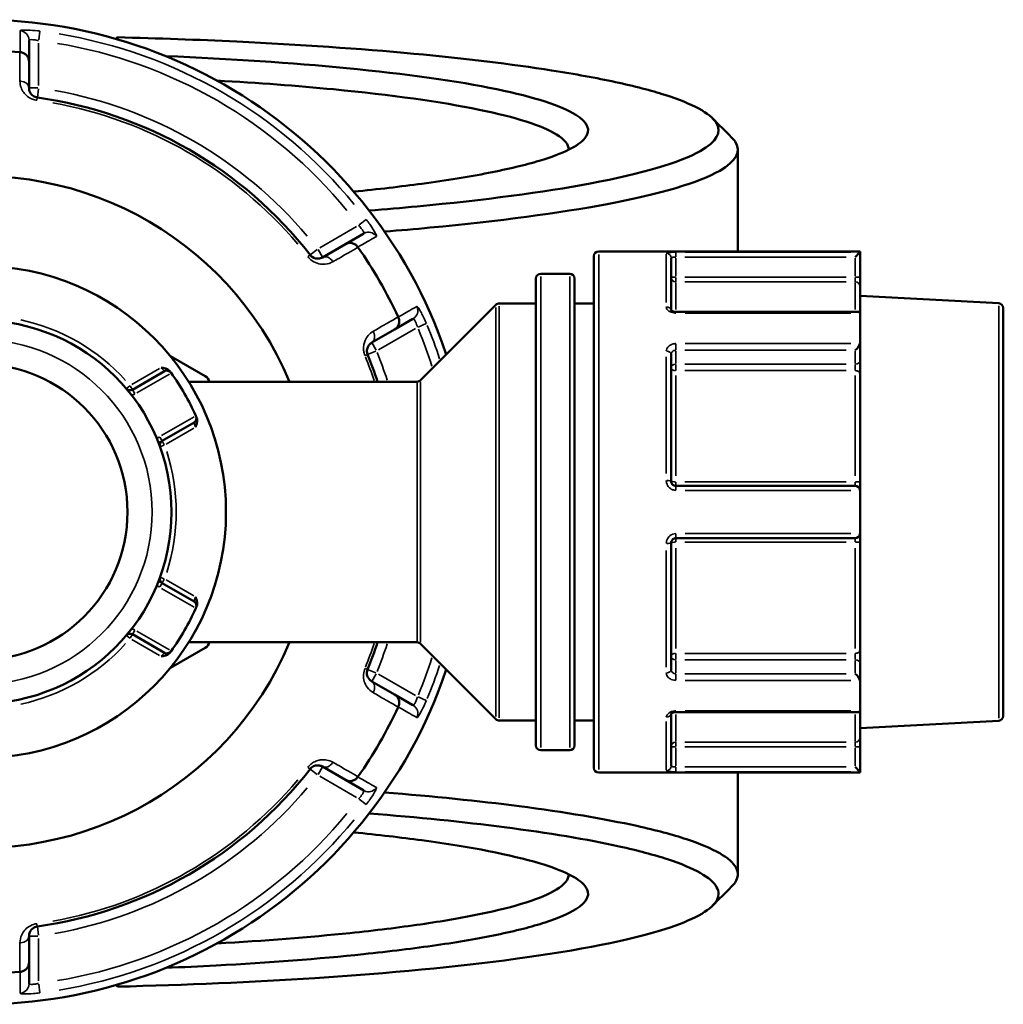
# Model space of a CAD drawing. Header units: millimetres. Extents: x 0 to 926, y 0 to 969.
# Tile 14 of 18: x 405 to 507, y 706 to 808. Entities that reach past the tile are written whole.
import ezdxf

# ---------------------------------------------------------------- set-up
doc = ezdxf.new("R2010")
doc.units = ezdxf.units.MM
doc.layers.add('Visible (ANSI)', color=7, linetype='Continuous', lineweight=50)
doc.layers.add('Visible Narrow (ANSI)', color=7, linetype='Continuous', lineweight=35)

msp = doc.modelspace()

# ---------------------------------------------------------------- linework, layer by layer
at = {"layer": 'Visible (ANSI)'}
for p, q in [((415.505, 806.109), (415.345, 805.951)), ((415.505, 805.905), (415.505, 806.109)), ((406.355, 803.608), (406.355, 805.798)), ((406.355, 800.865), (406.355, 803.608)), ((479.755, 794.468), (479.755, 783.936)), ((441.02, 785.784), (439.123, 784.689)), ((439.123, 784.689), (436.748, 783.317)), ((464.855, 730.436), (464.855, 783.436)), ((492.415, 783.936), (465.355, 783.936)), ((492.413, 783.843), (491.915, 783.345)), ((492.415, 783.936), (492.415, 783.847)), ((492.415, 781.274), (492.415, 783.847)), ((472.855, 783.242), (472.855, 777.827)), ((462.355, 781.625), (459.355, 781.625)), ((458.855, 732.747), (458.855, 781.125)), ((462.855, 781.125), (462.855, 732.747)), ((492.415, 780.282), (492.415, 781.274)), ((492.415, 780.282), (492.415, 777.52)), ((506.781, 778.561), (492.415, 779.314)), ((446.901, 770.583), (454.708, 778.39)), ((458.855, 778.536), (455.062, 778.536)), ((464.855, 778.536), (462.855, 778.536)), ((492.268, 777.666), (473.355, 777.666)), ((492.415, 777.52), (492.415, 774.409)), ((507.255, 778.062), (507.255, 735.811)), ((444.223, 775.855), (446.12, 776.951)), ((441.848, 774.484), (444.223, 775.855)), ((492.415, 772.59), (492.415, 774.409)), ((472.855, 773.275), (472.855, 760.136)), ((424.605, 770.995), (420.994, 773.08)), ((492.415, 771.274), (492.415, 772.59)), ((420.391, 771.518), (417.077, 769.604)), ((492.415, 771.274), (492.415, 760.006)), ((446.548, 770.436), (422.888, 770.436)), ((420.137, 764.304), (423.451, 766.218)), ((492.415, 759.136), (492.415, 760.006)), ((491.915, 759.636), (473.355, 759.636)), ((492.415, 759.136), (492.415, 754.736)), ((473.355, 754.236), (491.915, 754.236)), ((492.415, 753.867), (492.415, 754.736)), ((492.415, 753.867), (492.415, 742.599)), ((472.855, 753.736), (472.855, 740.598)), ((423.451, 747.655), (420.137, 749.568)), ((417.077, 744.268), (420.391, 742.355)), ((420.994, 740.793), (424.605, 742.878)), ((446.548, 743.436), (422.888, 743.436)), ((446.901, 743.29), (454.708, 735.483)), ((492.415, 741.283), (492.415, 742.599)), ((492.415, 739.464), (492.415, 741.283)), ((444.223, 738.017), (441.848, 739.389)), ((492.415, 739.464), (492.415, 736.352)), ((446.12, 736.922), (444.223, 738.017)), ((472.855, 736.045), (472.855, 730.63)), ((473.355, 736.207), (492.268, 736.207)), ((492.415, 736.352), (492.415, 733.591)), ((458.855, 735.336), (455.062, 735.336)), ((464.855, 735.336), (462.855, 735.336)), ((506.781, 735.312), (492.415, 734.559)), ((492.415, 732.599), (492.415, 733.591)), ((492.415, 730.026), (492.415, 732.599)), ((462.355, 732.247), (459.355, 732.247)), ((436.748, 730.555), (439.123, 729.184)), ((491.915, 730.528), (492.413, 730.03)), ((492.415, 729.936), (465.355, 729.936)), ((479.755, 729.936), (479.755, 719.405)), ((492.415, 730.026), (492.415, 729.936)), ((439.123, 729.184), (441.02, 728.089)), ((406.355, 710.265), (406.355, 713.008)), ((406.355, 708.074), (406.355, 710.265)), ((415.345, 707.921), (415.505, 707.764)), ((415.505, 707.764), (415.505, 707.968))]:
    msp.add_line(p, q, dxfattribs=at)
for radius in [25.5, 19.85, 15.3]:
    msp.add_circle((401.255, 756.936), radius, dxfattribs=at)
for centre, radius, start, end in [((401.255, 756.936), 51, 18.66141, 341.33859), ((401.255, 756.936), 47.815, 85.00703, 94.99297), ((401.255, 756.936), 43.35, 37.90565, 82.09435), ((401.255, 756.936), 34.815, 22.81515, 337.18485), ((401.255, 756.936), 47.815, 25.00703, 34.99297), ((465.355, 783.436), 0.5, 90, 180), ((459.355, 781.125), 0.5, 90, 180), ((462.355, 781.125), 0.5, 0, 90), ((455.062, 778.036), 0.5, 90, 135), ((506.755, 778.062), 0.5, 0, 87), ((401.255, 756.936), 43.35, 18.14475, 22.09435), ((420.641, 771.085), 0.5, 36.1232, 120), ((401.255, 756.936), 24.5, 24.00223, 35.99777), ((424.105, 770.129), 1, 17.89962, 60), ((446.548, 770.936), 0.5, 270, 315), ((416.827, 770.037), 0.5, 220.07508, 300), ((423.201, 766.651), 0.5, 300, 23.8768), ((420.387, 763.871), 0.5, 120, 199.92492), ((491.915, 759.136), 0.5, 4.76211, 90), ((491.915, 754.736), 0.5, 270, 355.23789), ((420.387, 750.001), 0.5, 160.07508, 240), ((401.255, 756.936), 24.5, 324.00223, 335.99777), ((423.201, 747.222), 0.5, 336.1232, 60), ((416.827, 743.835), 0.5, 60, 139.92492), ((424.105, 743.744), 1, 300, 342.10038), ((401.255, 756.936), 43.35, 337.90565, 341.85525), ((446.548, 742.936), 0.5, 45, 90), ((420.641, 742.788), 0.5, 240, 323.8768), ((401.255, 756.936), 47.815, 325.00703, 334.99297), ((455.062, 735.836), 0.5, 225, 270), ((506.755, 735.811), 0.5, 273, 0), ((459.355, 732.747), 0.5, 180, 270), ((462.355, 732.747), 0.5, 270, 0), ((465.355, 730.436), 0.5, 180, 270), ((401.255, 756.936), 43.35, 277.90565, 322.09435), ((401.255, 756.936), 47.815, 265.00703, 274.99297)]:
    msp.add_arc(centre, radius, start, end, dxfattribs=at)
for centre, major_axis, start_param, end_param in [((491.915, 777.166), (0.462, 0.462), 5.9736008, 6.6758844), ((491.915, 774.054), (-0.462, -0.462), 1.1780972, 2.665779), ((491.915, 739.818), (-0.462, 0.462), 3.6174063, 5.1050881), ((491.915, 736.707), (0.462, -0.462), 5.8904862, 6.5927699)]:
    msp.add_ellipse(centre, major_axis=major_axis, ratio=0.4142136, start_param=start_param, end_param=end_param, dxfattribs=at)
for points, knots in [([(415.505, 806.109), (419.719, 806.007), (423.867, 805.859), (434.408, 805.357), (440.596, 804.933), (451.526, 803.916), (456.331, 803.335), (462.92, 802.302), (465.135, 801.897), (469.061, 801.046), (470.773, 800.602), (473.655, 799.686), (474.825, 799.214), (476.596, 798.253), (477.197, 797.764), (477.507, 797.271), (478.127, 796.287), (477.575, 795.29), (473.764, 793.128), (469.871, 791.982), (459.605, 790.053), (453.523, 789.246), (444.95, 788.439), (443.285, 788.295), (441.579, 788.159)], [0.187408, 0.187408, 0.187408, 0.187408, 0.3556647, 0.3556647, 0.6284727, 0.6284727, 0.8855274, 0.8855274, 1.036736, 1.036736, 1.1879446, 1.1879446, 1.3391532, 1.3391532, 1.4903618, 1.4903618, 1.4903618, 1.792779, 1.792779, 2.1689598, 2.1689598, 2.507558, 2.507558, 2.5862811, 2.5862811, 2.5862811, 2.5862811]), ([(406.355, 803.608), (406.355, 803.609), (406.355, 803.61), (406.354, 803.73), (406.331, 803.848), (406.241, 804.069), (406.176, 804.171), (406.008, 804.347), (405.907, 804.421), (405.683, 804.526), (405.565, 804.558), (405.442, 804.568)], [-0.00047638, -0.00047638, -0.00047638, -0.00047638, 0, 0, 0.03921808, 0.03921808, 0.07792572, 0.07792572, 0.11651568, 0.11651568, 0.15356042, 0.15356042, 0.15356042, 0.15356042]), ([(439.979, 790.124), (442.492, 790.374), (444.855, 790.649), (449.595, 791.291), (451.908, 791.666), (455.981, 792.461), (457.743, 792.882), (461.691, 794.067), (463.293, 794.862), (463.933, 795.67), (464.573, 796.479), (464.253, 797.299), (461.5, 799.027), (458.713, 799.925), (450.714, 801.576), (445.405, 802.321), (433.589, 803.464), (427.23, 803.885), (420.508, 804.162)], [0.6618535, 0.6618535, 0.6618535, 0.6618535, 0.8135082, 0.8135082, 0.9904666, 0.9904666, 1.167425, 1.167425, 1.469699, 1.469699, 1.469699, 1.7719731, 1.7719731, 2.1259993, 2.1259993, 2.494869, 2.494869, 2.8310693, 2.8310693, 2.8310693, 2.8310693]), ([(407.217, 799.874), (407.174, 799.88), (407.132, 799.889), (407.025, 799.918), (406.962, 799.943), (406.825, 800.012), (406.755, 800.061), (406.639, 800.163), (406.591, 800.216), (406.489, 800.353), (406.444, 800.441), (406.373, 800.64), (406.355, 800.753), (406.355, 800.865)], [0, 0, 0, 0, 0.02585168, 0.02585168, 0.06721438, 0.06721438, 0.12305037, 0.12305037, 0.17415567, 0.17415567, 0.25081718, 0.25081718, 0.34541583, 0.34541583, 0.34541583, 0.34541583]), ([(425.819, 801.629), (430.093, 801.388), (434.153, 801.083), (443.866, 800.146), (449.01, 799.427), (456.786, 797.831), (459.508, 796.962), (461.824, 795.537), (462.253, 795.003), (462.254, 794.468)], [-2.7254093, -2.7254093, -2.7254093, -2.7254093, -2.494869, -2.494869, -2.1259993, -2.1259993, -1.7719731, -1.7719731, -1.566715, -1.566715, -1.566715, -1.566715]), ([(443.175, 785.982), (444.782, 786.112), (446.351, 786.249), (455.026, 787.067), (461.264, 787.897), (471.774, 789.879), (475.744, 791.057), (479.602, 793.276), (480.141, 794.298), (479.48, 795.308), (479.384, 795.454), (479.264, 795.6), (479.118, 795.745)], [-2.5799771, -2.5799771, -2.5799771, -2.5799771, -2.507558, -2.507558, -2.1689598, -2.1689598, -1.792779, -1.792779, -1.4903618, -1.4903618, -1.4903618, -1.4465961, -1.4465961, -1.4465961, -1.4465961]), ([(439.123, 784.689), (439.124, 784.689), (439.126, 784.69), (439.23, 784.75), (439.343, 784.788), (439.579, 784.821), (439.7, 784.815), (439.937, 784.758), (440.051, 784.707), (440.254, 784.566), (440.341, 784.48), (440.411, 784.378)], [-0.15367829, -0.15367829, -0.15367829, -0.15367829, -0.15320317, -0.15320317, -0.11407629, -0.11407629, -0.07545895, -0.07545895, -0.03695859, -0.03695859, 0, 0, 0, 0]), ([(436.748, 783.317), (436.628, 783.248), (436.492, 783.202), (436.138, 783.168), (435.899, 783.21), (435.6, 783.415), (435.523, 783.487), (435.459, 783.569)], [0, 0, 0, 0, 0.11734182, 0.11734182, 0.28278882, 0.28278882, 0.34541683, 0.34541683, 0.34541683, 0.34541683]), ([(473.355, 777.666), (473.299, 777.666), (473.244, 777.67), (473.14, 777.687), (473.091, 777.699), (473.006, 777.728), (472.97, 777.745), (472.912, 777.778), (472.89, 777.794), (472.86, 777.82), (472.852, 777.83), (472.848, 777.836), (472.848, 777.836), (472.848, 777.836)], [0, 0, 0, 0, 0.02450984, 0.02450984, 0.04873565, 0.04873565, 0.07214944, 0.07214944, 0.09449088, 0.09449088, 0.11641991, 0.11641991, 0.12457754, 0.12457754, 0.12457754, 0.12457754]), ([(444.599, 777.126), (444.651, 777.015), (444.683, 776.896), (444.703, 776.65), (444.69, 776.525), (444.621, 776.292), (444.566, 776.184), (444.42, 775.996), (444.329, 775.917), (444.226, 775.857), (444.224, 775.856), (444.223, 775.855)], [-0.15356055, -0.15356055, -0.15356055, -0.15356055, -0.11651575, -0.11651575, -0.0779256, -0.0779256, -0.03921815, -0.03921815, 0, 0, 0.00047625, 0.00047625, 0.00047625, 0.00047625]), ([(441.421, 773.242), (441.405, 773.282), (441.391, 773.323), (441.363, 773.43), (441.353, 773.497), (441.345, 773.65), (441.351, 773.735), (441.382, 773.887), (441.404, 773.955), (441.473, 774.113), (441.526, 774.196), (441.664, 774.356), (441.752, 774.428), (441.848, 774.484)], [0, 0, 0, 0, 0.02585168, 0.02585168, 0.06721438, 0.06721438, 0.12292214, 0.12292214, 0.17440412, 0.17440412, 0.25131567, 0.25131567, 0.345416, 0.345416, 0.345416, 0.345416]), ([(420.029, 771.887), (420.031, 771.886), (420.033, 771.886), (420.17, 771.869), (420.307, 771.85), (420.543, 771.786), (420.658, 771.744), (420.85, 771.619), (420.915, 771.556), (420.963, 771.491)], [-0.000503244, -0.000503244, -0.000503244, -0.000503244, 0, 0, 0.040898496, 0.040898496, 0.072220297, 0.072220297, 0.097403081, 0.097403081, 0.097403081, 0.097403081]), ([(421.045, 771.38), (421.045, 771.38), (421.041, 771.385), (421.021, 771.412), (421, 771.441), (420.967, 771.485), (420.965, 771.488), (420.963, 771.491)], [0.631886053, 0.631886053, 0.631886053, 0.631886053, 0.651255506, 0.651255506, 0.68224663, 0.68224663, 0.684271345, 0.684271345, 0.684271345, 0.684271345]), ([(423.713, 766.727), (423.746, 766.653), (423.768, 766.566), (423.78, 766.336), (423.759, 766.216), (423.697, 765.979), (423.644, 765.851), (423.591, 765.724), (423.59, 765.722), (423.589, 765.721)], [0, 0, 0, 0, 0.02421576, 0.02421576, 0.054334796, 0.054334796, 0.093662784, 0.093662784, 0.094146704, 0.094146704, 0.094146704, 0.094146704]), ([(423.713, 766.727), (423.712, 766.73), (423.711, 766.734), (423.689, 766.783), (423.674, 766.817), (423.661, 766.847), (423.658, 766.853), (423.658, 766.853)], [-0.052385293, -0.052385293, -0.052385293, -0.052385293, -0.05035476, -0.05035476, -0.019367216, -0.019367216, 0, 0, 0, 0]), ([(473.355, 759.636), (473.322, 759.636), (473.289, 759.64), (473.206, 759.656), (473.156, 759.675), (473.051, 759.733), (472.999, 759.779), (472.904, 759.903), (472.869, 759.987), (472.856, 760.095), (472.855, 760.116), (472.855, 760.136)], [0, 0, 0, 0, 0.01963427, 0.01963427, 0.05104911, 0.05104911, 0.0918884, 0.0918884, 0.14497947, 0.14497947, 0.15751281, 0.15751281, 0.15751281, 0.15751281]), ([(472.855, 753.736), (472.855, 753.793), (472.864, 753.85), (472.914, 753.99), (472.969, 754.067), (473.128, 754.196), (473.241, 754.236), (473.355, 754.236)], [0, 0, 0, 0, 0.03435848, 0.03435848, 0.08933205, 0.08933205, 0.15751354, 0.15751354, 0.15751354, 0.15751354]), ([(423.589, 748.152), (423.59, 748.151), (423.591, 748.149), (423.644, 748.022), (423.697, 747.893), (423.759, 747.657), (423.78, 747.536), (423.768, 747.307), (423.746, 747.219), (423.713, 747.145)], [-0.000503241, -0.000503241, -0.000503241, -0.000503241, 0, 0, 0.04089853, 0.04089853, 0.07222037, 0.07222037, 0.097403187, 0.097403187, 0.097403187, 0.097403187]), ([(423.658, 747.019), (423.658, 747.019), (423.661, 747.025), (423.674, 747.056), (423.689, 747.089), (423.711, 747.139), (423.712, 747.142), (423.713, 747.145)], [1.2637721, 1.2637721, 1.2637721, 1.2637721, 1.283139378, 1.283139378, 1.314127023, 1.314127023, 1.316157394, 1.316157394, 1.316157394, 1.316157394]), ([(420.963, 742.382), (420.915, 742.317), (420.85, 742.254), (420.658, 742.129), (420.543, 742.087), (420.307, 742.022), (420.17, 742.004), (420.033, 741.986), (420.031, 741.986), (420.029, 741.986)], [0, 0, 0, 0, 0.02421576, 0.02421576, 0.054334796, 0.054334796, 0.093662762, 0.093662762, 0.094146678, 0.094146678, 0.094146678, 0.094146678]), ([(420.963, 742.382), (420.987, 742.414), (421.005, 742.439), (421.036, 742.481), (421.045, 742.493), (421.045, 742.493)], [0.261120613, 0.261120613, 0.261120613, 0.261120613, 0.28428582, 0.28428582, 0.313505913, 0.313505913, 0.313505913, 0.313505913]), ([(441.848, 739.389), (441.728, 739.458), (441.621, 739.553), (441.414, 739.841), (441.332, 740.065), (441.357, 740.426), (441.381, 740.532), (441.421, 740.631)], [0, 0, 0, 0, 0.11734182, 0.11734182, 0.28109054, 0.28109054, 0.34541684, 0.34541684, 0.34541684, 0.34541684]), ([(444.223, 738.017), (444.224, 738.017), (444.226, 738.016), (444.329, 737.956), (444.42, 737.877), (444.566, 737.689), (444.621, 737.581), (444.69, 737.347), (444.703, 737.223), (444.683, 736.977), (444.651, 736.858), (444.599, 736.747)], [-0.15367829, -0.15367829, -0.15367829, -0.15367829, -0.15320316, -0.15320316, -0.11407628, -0.11407628, -0.07545892, -0.07545892, -0.03695858, -0.03695858, 0, 0, 0, 0]), ([(472.848, 736.036), (472.848, 736.036), (472.853, 736.046), (472.882, 736.072), (472.901, 736.088), (472.953, 736.119), (472.985, 736.135), (473.062, 736.165), (473.107, 736.178), (473.205, 736.198), (473.258, 736.204), (473.326, 736.207), (473.341, 736.207), (473.355, 736.207)], [0.03293512, 0.03293512, 0.03293512, 0.03293512, 0.05971916, 0.05971916, 0.08175749, 0.08175749, 0.10395199, 0.10395199, 0.1271525, 0.1271525, 0.15122998, 0.15122998, 0.15751415, 0.15751415, 0.15751415, 0.15751415]), ([(435.459, 730.304), (435.485, 730.338), (435.514, 730.37), (435.593, 730.448), (435.646, 730.49), (435.774, 730.574), (435.851, 730.611), (435.998, 730.66), (436.068, 730.675), (436.239, 730.695), (436.338, 730.69), (436.546, 730.651), (436.652, 730.611), (436.748, 730.555)], [0, 0, 0, 0, 0.02585168, 0.02585168, 0.06721438, 0.06721438, 0.12288915, 0.12288915, 0.17445287, 0.17445287, 0.25141662, 0.25141662, 0.34541603, 0.34541603, 0.34541603, 0.34541603]), ([(440.411, 729.494), (440.341, 729.393), (440.254, 729.306), (440.051, 729.165), (439.937, 729.114), (439.7, 729.057), (439.579, 729.052), (439.343, 729.084), (439.23, 729.123), (439.126, 729.183), (439.124, 729.183), (439.123, 729.184)], [-0.15356053, -0.15356053, -0.15356053, -0.15356053, -0.11651574, -0.11651574, -0.07792562, -0.07792562, -0.03921814, -0.03921814, 0, 0, 0.00047627, 0.00047627, 0.00047627, 0.00047627]), ([(479.118, 718.128), (479.264, 718.273), (479.384, 718.419), (479.48, 718.565), (479.811, 719.07), (479.843, 719.578), (479.309, 720.589), (478.742, 721.091), (477.023, 722.08), (475.87, 722.567), (473.004, 723.511), (471.291, 723.969), (465.959, 725.155), (461.845, 725.846), (452.912, 727.002), (448.226, 727.483), (443.175, 727.89)], [1.4465961, 1.4465961, 1.4465961, 1.4465961, 1.4903618, 1.4903618, 1.4903618, 1.6415704, 1.6415704, 1.792779, 1.792779, 1.9439876, 1.9439876, 2.0951962, 2.0951962, 2.3522509, 2.3522509, 2.5799771, 2.5799771, 2.5799771, 2.5799771]), ([(441.58, 725.713), (446.65, 725.31), (451.352, 724.831), (460.173, 723.693), (464.189, 723.021), (469.403, 721.867), (471.081, 721.421), (473.893, 720.501), (475.028, 720.028), (476.726, 719.064), (477.29, 718.574), (477.836, 717.589), (477.817, 717.094), (477.507, 716.601), (476.887, 715.617), (475.096, 714.645), (468.624, 712.587), (463.335, 711.533), (450.742, 709.836), (443.689, 709.162), (429.517, 708.238), (422.607, 707.936), (415.505, 707.764)], [-2.5862811, -2.5862811, -2.5862811, -2.5862811, -2.3522509, -2.3522509, -2.0951962, -2.0951962, -1.9439876, -1.9439876, -1.792779, -1.792779, -1.6415704, -1.6415704, -1.4903618, -1.4903618, -1.4903618, -1.1879446, -1.1879446, -0.8111331, -0.8111331, -0.4709552, -0.4709552, -0.187408, -0.187408, -0.187408, -0.187408]), ([(420.509, 709.711), (422.278, 709.783), (424.021, 709.866), (431.215, 710.254), (436.368, 710.65), (443.702, 711.413), (446.234, 711.725), (450.858, 712.397), (452.951, 712.758), (456.754, 713.543), (458.433, 713.97), (461.177, 714.854), (462.242, 715.312), (464.253, 716.574), (464.573, 717.394), (463.933, 718.202), (463.293, 719.01), (461.691, 719.806), (456.285, 721.428), (452.147, 722.236), (444.855, 723.224), (442.49, 723.498), (439.978, 723.749)], [-2.8310693, -2.8310693, -2.8310693, -2.8310693, -2.7426513, -2.7426513, -2.4593247, -2.4593247, -2.292662, -2.292662, -2.1259993, -2.1259993, -1.9489862, -1.9489862, -1.7719731, -1.7719731, -1.469699, -1.469699, -1.469699, -1.167425, -1.167425, -0.8135082, -0.8135082, -0.6618535, -0.6618535, -0.6618535, -0.6618535]), ([(462.254, 719.404), (462.253, 718.87), (461.824, 718.336), (460.241, 717.361), (459.196, 716.919), (456.517, 716.063), (454.882, 715.651), (451.185, 714.892), (449.154, 714.544), (444.672, 713.894), (442.221, 713.593), (435.399, 712.885), (430.754, 712.522), (425.821, 712.243)], [1.566715, 1.566715, 1.566715, 1.566715, 1.7719731, 1.7719731, 1.9489862, 1.9489862, 2.1259993, 2.1259993, 2.292662, 2.292662, 2.4593247, 2.4593247, 2.7254093, 2.7254093, 2.7254093, 2.7254093]), ([(406.355, 713.008), (406.355, 713.146), (406.383, 713.287), (406.527, 713.604), (406.673, 713.781), (406.992, 713.946), (407.103, 713.982), (407.217, 713.998)], [0, 0, 0, 0, 0.11734182, 0.11734182, 0.27620858, 0.27620858, 0.34541645, 0.34541645, 0.34541645, 0.34541645]), ([(406.355, 710.265), (406.355, 710.264), (406.355, 710.262), (406.354, 710.142), (406.331, 710.025), (406.241, 709.804), (406.176, 709.702), (406.008, 709.525), (405.907, 709.452), (405.683, 709.347), (405.565, 709.315), (405.442, 709.305)], [-0.15367829, -0.15367829, -0.15367829, -0.15367829, -0.15320302, -0.15320302, -0.11407622, -0.11407622, -0.07545867, -0.07545867, -0.03695852, -0.03695852, 0, 0, 0, 0])]:
    msp.add_open_spline(points, degree=3, knots=knots, dxfattribs=at)
for points in [[(405.442, 804.568), (405.433, 804.569), (405.425, 804.57), (405.416, 804.57)], [(477.135, 797.728), (477.796, 797.067), (478.457, 796.406), (479.118, 795.745)], [(440.426, 784.357), (440.421, 784.364), (440.416, 784.371), (440.411, 784.378)], [(492.415, 783.847), (492.415, 783.845), (492.414, 783.844), (492.413, 783.843)], [(492.413, 777.547), (492.414, 777.538), (492.415, 777.529), (492.415, 777.52)], [(444.599, 777.126), (444.595, 777.134), (444.591, 777.142), (444.588, 777.149)], [(492.415, 774.409), (492.415, 774.399), (492.414, 774.388), (492.413, 774.377)], [(421.076, 771.336), (421.066, 771.351), (421.055, 771.365), (421.045, 771.38)], [(423.658, 766.853), (423.651, 766.87), (423.643, 766.886), (423.636, 766.902)], [(492.413, 759.178), (492.414, 759.164), (492.415, 759.15), (492.415, 759.136)], [(492.415, 754.736), (492.415, 754.723), (492.414, 754.709), (492.413, 754.695)], [(423.636, 746.97), (423.643, 746.987), (423.651, 747.003), (423.658, 747.019)], [(421.045, 742.493), (421.055, 742.508), (421.066, 742.522), (421.076, 742.536)], [(492.413, 739.495), (492.414, 739.485), (492.415, 739.474), (492.415, 739.464)], [(444.588, 736.723), (444.591, 736.731), (444.595, 736.739), (444.599, 736.747)], [(492.415, 736.352), (492.415, 736.343), (492.414, 736.334), (492.413, 736.325)], [(440.411, 729.494), (440.416, 729.501), (440.421, 729.508), (440.426, 729.515)], [(492.413, 730.03), (492.414, 730.028), (492.415, 730.027), (492.415, 730.026)], [(479.118, 718.128), (478.457, 717.467), (477.796, 716.806), (477.135, 716.145)], [(405.416, 709.302), (405.425, 709.303), (405.433, 709.304), (405.442, 709.305)]]:
    msp.add_open_spline(points, degree=3, dxfattribs=at)
at = {"layer": 'Visible Narrow (ANSI)'}
for p, q in [((407.364, 805.839), (407.477, 806.745)), ((407.355, 801.11), (407.355, 805.521)), ((407.276, 800.865), (406.358, 800.865)), ((407.218, 799.877), (407.344, 800.787)), ((407.181, 799.611), (407.217, 799.874)), ((440.28, 786.511), (436.46, 784.306)), ((441.279, 787.229), (440.551, 786.678)), ((435.458, 783.569), (435.249, 783.406)), ((436.186, 784.135), (435.461, 783.571)), ((436.746, 783.32), (436.287, 784.115)), ((465.355, 783.604), (465.355, 730.269)), ((472.355, 778.638), (472.355, 783.64)), ((473.355, 783.382), (473.355, 783.839)), ((491.46, 783.843), (474.308, 783.843)), ((473.355, 781.377), (473.355, 783.241)), ((474.283, 783.345), (490.987, 783.345)), ((491.915, 783.241), (491.915, 781.377)), ((459.355, 781.321), (459.355, 732.551)), ((462.355, 732.551), (462.355, 781.321)), ((473.315, 781.274), (472.856, 781.274)), ((473.355, 780.784), (473.355, 781.238)), ((473.355, 780.71), (473.355, 777.906)), ((490.987, 781.274), (474.283, 781.274)), ((474.283, 780.778), (490.987, 780.778)), ((491.915, 781.238), (491.915, 780.784)), ((491.915, 777.906), (491.915, 780.71)), ((492.413, 781.274), (491.954, 781.274)), ((455.062, 778.27), (455.062, 735.602)), ((506.781, 735.578), (506.781, 778.295)), ((454.708, 735.747), (454.708, 778.126)), ((473.355, 777.558), (473.355, 777.665)), ((474.308, 777.547), (491.46, 777.547)), ((446.66, 776.097), (447.501, 776.452)), ((442.56, 773.74), (446.38, 775.946)), ((442.309, 773.686), (441.849, 774.481)), ((473.355, 773.728), (473.355, 774.348)), ((491.46, 774.377), (474.308, 774.377)), ((441.175, 773.142), (441.421, 773.241)), ((441.424, 773.243), (442.275, 773.588)), ((473.355, 772.309), (473.355, 773.628)), ((474.283, 773.701), (490.987, 773.701)), ((491.915, 773.628), (491.915, 772.309)), ((472.355, 760.924), (472.355, 773)), ((473.355, 771.607), (473.355, 772.21)), ((490.987, 772.236), (474.283, 772.236)), ((491.915, 772.21), (491.915, 771.607)), ((419.869, 771.794), (416.987, 770.13)), ((417.514, 769.28), (420.889, 771.228)), ((474.283, 771.578), (490.987, 771.578)), ((446.548, 743.603), (446.548, 770.27)), ((446.901, 770.415), (446.901, 743.458)), ((473.355, 771.073), (473.355, 760.695)), ((491.915, 760.695), (491.915, 771.073)), ((416.797, 770.012), (416.445, 769.717)), ((417.076, 769.606), (416.846, 770.004)), ((417.307, 769.205), (417.077, 769.603)), ((423.449, 766.794), (420.074, 764.846)), ((420.547, 763.964), (423.429, 765.628)), ((420.136, 764.306), (419.906, 764.703)), ((420.367, 763.905), (420.137, 764.303)), ((419.918, 763.702), (420.35, 763.858)), ((473.355, 759.638), (473.355, 760.036)), ((490.987, 760.071), (474.283, 760.071)), ((491.915, 760.036), (491.915, 759.638)), ((473.355, 759.215), (473.355, 759.635)), ((474.308, 759.178), (491.46, 759.178)), ((473.355, 754.238), (473.355, 754.658)), ((473.355, 753.837), (473.355, 754.235)), ((474.283, 753.802), (490.987, 753.802)), ((491.46, 754.695), (474.308, 754.695)), ((491.915, 754.235), (491.915, 753.837)), ((472.355, 740.873), (472.355, 752.949)), ((473.355, 753.178), (473.355, 742.799)), ((491.915, 742.799), (491.915, 753.178)), ((420.35, 750.015), (419.918, 750.171)), ((420.137, 749.57), (420.367, 749.967)), ((423.429, 748.245), (420.547, 749.909)), ((419.906, 749.169), (420.136, 749.567)), ((420.074, 749.027), (423.449, 747.079)), ((417.077, 744.27), (417.307, 744.667)), ((416.445, 744.156), (416.797, 743.86)), ((416.846, 743.869), (417.076, 744.267)), ((416.987, 743.743), (419.869, 742.079)), ((420.889, 742.645), (417.514, 744.593)), ((473.355, 741.663), (473.355, 742.265)), ((473.355, 740.245), (473.355, 741.563)), ((490.987, 742.295), (474.283, 742.295)), ((474.283, 741.637), (490.987, 741.637)), ((491.915, 742.265), (491.915, 741.663)), ((491.915, 741.563), (491.915, 740.245)), ((441.421, 740.631), (441.175, 740.731)), ((442.275, 740.284), (441.424, 740.63)), ((441.849, 739.392), (442.309, 740.187)), ((446.38, 737.927), (442.56, 740.132)), ((473.355, 739.525), (473.355, 740.145)), ((490.987, 740.172), (474.283, 740.172)), ((474.308, 739.495), (491.46, 739.495)), ((447.501, 737.421), (446.66, 737.776)), ((473.355, 736.207), (473.355, 736.314)), ((473.355, 735.967), (473.355, 733.162)), ((491.46, 736.325), (474.308, 736.325)), ((491.915, 733.162), (491.915, 735.967)), ((472.355, 730.232), (472.355, 735.234)), ((472.856, 732.599), (473.315, 732.599)), ((473.355, 732.635), (473.355, 733.089)), ((473.355, 730.631), (473.355, 732.496)), ((490.987, 733.095), (474.283, 733.095)), ((474.283, 732.599), (490.987, 732.599)), ((491.915, 733.089), (491.915, 732.635)), ((491.915, 732.496), (491.915, 730.631)), ((491.954, 732.599), (492.413, 732.599)), ((435.249, 730.467), (435.458, 730.304)), ((436.287, 729.757), (436.746, 730.553)), ((473.355, 730.034), (473.355, 730.491)), ((490.987, 730.528), (474.283, 730.528)), ((435.461, 730.302), (436.186, 729.738)), ((436.46, 729.567), (440.28, 727.361)), ((474.308, 730.03), (491.46, 730.03)), ((440.551, 727.194), (441.279, 726.643)), ((407.217, 713.999), (407.181, 714.262)), ((406.358, 713.008), (407.276, 713.008)), ((407.344, 713.086), (407.218, 713.995)), ((407.355, 708.352), (407.355, 712.763)), ((407.477, 707.128), (407.364, 708.034))]:
    msp.add_line(p, q, dxfattribs=at)
msp.add_circle((401.255, 756.936), 17.85, dxfattribs=at)
for centre, radius, start, end in [((401.255, 756.936), 50.205, 39.40871, 80.59129), ((401.255, 756.936), 49.209, 39.40871, 80.59129), ((401.255, 756.936), 44.35, 40.11509, 79.88491), ((401.255, 756.936), 43.057, 40.11509, 79.88491), ((401.255, 756.936), 20.35, 42.06758, 77.93242), ((401.255, 756.936), 50.205, 18.44475, 22.64581), ((401.255, 756.936), 49.209, 17.88695, 22.61646), ((401.255, 756.936), 44.35, 17.9405, 21.87572), ((401.255, 756.936), 43.057, 18.46361, 21.90326), ((416.827, 770.037), 1, 279.90584, 298.94241), ((420.387, 763.871), 1, 121.05759, 140.09416), ((401.255, 756.936), 20.35, 342.06758, 17.93242), ((420.387, 750.001), 1, 219.90584, 238.94241), ((416.827, 743.835), 1, 61.05759, 80.09416), ((401.255, 756.936), 20.35, 282.06758, 317.93242), ((401.255, 756.936), 43.057, 338.09674, 341.53639), ((401.255, 756.936), 44.35, 338.12428, 342.0595), ((401.255, 756.936), 49.209, 337.38354, 342.11305), ((401.255, 756.936), 50.205, 337.35419, 341.55525), ((401.255, 756.936), 43.057, 280.11509, 319.88491), ((401.255, 756.936), 44.35, 280.11509, 319.88491), ((401.255, 756.936), 49.209, 279.40871, 320.59129), ((401.255, 756.936), 50.205, 279.40871, 320.59129)]:
    msp.add_arc(centre, radius, start, end, dxfattribs=at)
for centre, major_axis, ratio, start_param, end_param in [((405.355, 805.798), (1, 0), 0.9961681, 0.0743701, 1.413032), ((405.355, 800.865), (1, 0), 0.7055719, 0.0752519, 1.4297859), ((441.52, 784.918), (-0.5, 0.866), 0.9961681, 4.8701533, 6.2088152), ((437.248, 782.451), (-0.5, 0.866), 0.7055719, 4.8533994, 6.2079334), ((472.355, 783.242), (0.5, 0), 0.9926824, 0.0785398, 1.4922565), ((473.355, 781.274), (-0.5, 0), 0.9914662, 0.0785398, 1.4922565), ((491.915, 780.282), (0.5, 0), 0.9914662, 0.0785398, 1.4922565), ((445.62, 777.817), (0.5, -0.866), 0.9961681, 0.0743701, 1.413032), ((472.355, 777.8), (0.5, 0), 0.7873189, 0.1474387, 1.4958828), ((441.348, 775.35), (0.5, -0.866), 0.7055719, 0.0752519, 1.4297859), ((472.355, 773.275), (0.5, 0), 0.616546, 0.0785398, 1.4922565), ((473.355, 771.883), (-0.5, 0), 0.7071068, 4.7909288, 6.2046455), ((491.915, 772.59), (0.5, 0), 0.7071068, 4.7909288, 6.2046455), ((473.355, 771.883), (-0.5, 0), 0.6088913, 0.0785398, 1.4922565), ((491.915, 771.274), (0.5, 0), 0.6088913, 0.0785398, 1.4922565), ((472.355, 760.136), (0.5, 0), 0.1207547, 0.0785398, 1.4922565), ((473.355, 760.136), (-0.5, 0), 0.1303639, 0.0785398, 1.4922565), ((491.915, 760.006), (0.5, 0), 0.1303639, 0.0785398, 1.4922565), ((473.355, 753.736), (-0.5, 0), 0.1303639, 4.7909288, 6.2046455), ((491.915, 753.867), (0.5, 0), 0.1303639, 4.7909288, 6.2046455), ((472.355, 753.736), (0.5, 0), 0.1207547, 4.7909288, 6.2046455), ((491.915, 742.599), (0.5, 0), 0.6088913, 4.7909288, 6.2046455), ((473.355, 741.99), (-0.5, 0), 0.6088913, 4.7909288, 6.2046455), ((473.355, 741.99), (-0.5, 0), 0.7071068, 0.0785398, 1.4922565), ((491.915, 741.283), (0.5, 0), 0.7071068, 0.0785398, 1.4922565), ((472.355, 740.598), (0.5, 0), 0.616546, 4.7909288, 6.2046455), ((441.348, 738.523), (0.5, 0.866), 0.7055719, 4.8533994, 6.2079334), ((445.62, 736.056), (0.5, 0.866), 0.9961681, 4.8701533, 6.2088152), ((472.355, 736.072), (0.5, 0), 0.7873189, 4.7872961, 6.1356235), ((491.915, 733.591), (0.5, 0), 0.9914662, 4.7909288, 6.2046455), ((473.355, 732.599), (-0.5, 0), 0.9914662, 4.7909288, 6.2046455), ((437.248, 731.421), (-0.5, -0.866), 0.7055719, 0.0752519, 1.4297859), ((472.355, 730.63), (0.5, 0), 0.9926824, 4.7909288, 6.2046455), ((441.52, 728.955), (-0.5, -0.866), 0.9961681, 0.0743701, 1.413032), ((405.355, 713.008), (1, 0), 0.7055719, 4.8533994, 6.2079334), ((405.355, 708.074), (1, 0), 0.9961681, 4.8701533, 6.2088152)]:
    msp.add_ellipse(centre, major_axis=major_axis, ratio=ratio, start_param=start_param, end_param=end_param, dxfattribs=at)
for points, knots in [([(407.478, 806.754), (407.402, 806.764), (407.326, 806.773), (406.89, 806.821), (406.541, 806.847), (406.027, 806.865), (405.838, 806.863), (405.595, 806.848), (405.52, 806.837), (405.451, 806.813), (405.438, 806.803), (405.438, 806.791)], [-0.31481112, -0.31481112, -0.31481112, -0.31481112, -0.29222008, -0.29222008, -0.18520991, -0.18520991, -0.1028944, -0.1028944, -0.03957477, -0.03957477, 0, 0, 0, 0]), ([(405.438, 806.791), (405.438, 806.746), (405.438, 806.7), (405.439, 806.341), (405.439, 806.027), (405.44, 805.714), (405.44, 805.443), (405.441, 805.172), (405.442, 804.79), (405.442, 804.679), (405.442, 804.568)], [-3.0896699, -3.0896699, -3.0896699, -3.0896699, -2.9336695, -2.9336695, -1.8579105, -1.8579105, -1.8579105, -0.9289552, -0.9289552, -0.5486961, -0.5486961, -0.5486961, -0.5486961]), ([(406.355, 805.798), (406.355, 805.81), (406.361, 805.82), (406.395, 805.844), (406.432, 805.855), (406.551, 805.871), (406.643, 805.873), (406.895, 805.856), (407.067, 805.831), (407.28, 805.784), (407.317, 805.775), (407.355, 805.766)], [0, 0, 0, 0, 0.03957477, 0.03957477, 0.1028944, 0.1028944, 0.18520991, 0.18520991, 0.29222008, 0.29222008, 0.31481112, 0.31481112, 0.31481112, 0.31481112]), ([(405.416, 804.57), (405.417, 803.801), (405.418, 803.032), (405.419, 802.263), (405.42, 802.032), (405.42, 801.8), (405.42, 801.569)], [-2.08568394, -2.08568394, -2.08568394, -2.08568394, -1.7600899, -1.7600899, -1.7600899, -1.66212972, -1.66212972, -1.66212972, -1.66212972]), ([(405.42, 801.569), (405.421, 801.345), (405.459, 801.12), (405.603, 800.721), (405.695, 800.545), (405.903, 800.269), (406, 800.163), (406.237, 799.959), (406.379, 799.861), (406.658, 799.722), (406.786, 799.673), (407.004, 799.614), (407.09, 799.596), (407.177, 799.584)], [-0.34541583, -0.34541583, -0.34541583, -0.34541583, -0.25081718, -0.25081718, -0.17415567, -0.17415567, -0.12305037, -0.12305037, -0.06721438, -0.06721438, -0.02585168, -0.02585168, 0, 0, 0, 0]), ([(440.492, 786.634), (440.564, 786.56), (440.632, 786.483), (440.794, 786.289), (440.877, 786.173), (441.012, 785.947), (441.046, 785.852), (441.034, 785.797), (441.029, 785.789), (441.02, 785.784)], [0, 0, 0, 0, 0.06043739, 0.06043739, 0.15713721, 0.15713721, 0.28284699, 0.28284699, 0.31481354, 0.31481354, 0.31481354, 0.31481354]), ([(442.339, 785.487), (442.347, 785.491), (442.35, 785.503), (442.341, 785.596), (442.254, 785.781), (441.981, 786.242), (441.824, 786.486), (441.531, 786.905), (441.41, 787.071), (441.286, 787.235)], [-0.31481354, -0.31481354, -0.31481354, -0.31481354, -0.28284699, -0.28284699, -0.15713721, -0.15713721, -0.06043739, -0.06043739, 0, 0, 0, 0]), ([(440.411, 784.378), (440.508, 784.434), (440.604, 784.489), (440.935, 784.679), (441.17, 784.814), (441.404, 784.949), (441.676, 785.106), (441.948, 785.262), (442.26, 785.441), (442.299, 785.464), (442.339, 785.487)], [-3.7455892, -3.7455892, -3.7455892, -3.7455892, -3.36533, -3.36533, -2.4363748, -2.4363748, -2.4363748, -1.3606158, -1.3606158, -1.2046153, -1.2046153, -1.2046153, -1.2046153]), ([(435.228, 783.389), (435.358, 783.222), (435.515, 783.076), (436.119, 782.656), (436.6, 782.567), (437.313, 782.632), (437.584, 782.722), (437.825, 782.86)], [-0.34541683, -0.34541683, -0.34541683, -0.34541683, -0.28278882, -0.28278882, -0.11734182, -0.11734182, 0, 0, 0, 0]), ([(437.825, 782.86), (438.025, 782.976), (438.226, 783.091), (438.427, 783.207), (439.093, 783.59), (439.76, 783.974), (440.426, 784.357)], [-3.21339424, -3.21339424, -3.21339424, -3.21339424, -3.11539601, -3.11539601, -3.11539601, -2.78984001, -2.78984001, -2.78984001, -2.78984001]), ([(473.355, 783.843), (473.127, 783.843), (472.901, 783.837), (472.583, 783.812), (472.473, 783.797), (472.374, 783.766), (472.355, 783.753), (472.355, 783.739)], [-0.15751354, -0.15751354, -0.15751354, -0.15751354, -0.08933205, -0.08933205, -0.03435848, -0.03435848, 0, 0, 0, 0]), ([(472.855, 783.242), (472.855, 783.256), (472.864, 783.269), (472.914, 783.3), (472.969, 783.315), (473.128, 783.338), (473.241, 783.345), (473.355, 783.345)], [0, 0, 0, 0, 0.03435848, 0.03435848, 0.08933205, 0.08933205, 0.15751354, 0.15751354, 0.15751354, 0.15751354]), ([(446.522, 778.241), (446.482, 778.218), (446.443, 778.195), (446.132, 778.015), (445.861, 777.858), (445.59, 777.701), (445.355, 777.565), (445.121, 777.429), (444.791, 777.237), (444.695, 777.182), (444.599, 777.126)], [-3.0896699, -3.0896699, -3.0896699, -3.0896699, -2.9336695, -2.9336695, -1.8579104, -1.8579104, -1.8579104, -0.9289552, -0.9289552, -0.5486961, -0.5486961, -0.5486961, -0.5486961]), ([(447.51, 776.456), (447.34, 776.858), (447.153, 777.252), (446.883, 777.762), (446.787, 777.926), (446.651, 778.132), (446.603, 778.192), (446.548, 778.24), (446.532, 778.247), (446.522, 778.241)], [-0.31481104, -0.31481104, -0.31481104, -0.31481104, -0.18638694, -0.18638694, -0.1035483, -0.1035483, -0.03982627, -0.03982627, 0, 0, 0, 0]), ([(472.355, 778.194), (472.355, 778.17), (472.357, 778.146), (472.381, 778.011), (472.449, 777.901), (472.638, 777.737), (472.743, 777.677), (472.954, 777.598), (473.055, 777.574), (473.223, 777.552), (473.289, 777.547), (473.355, 777.547)], [-0.15751275, -0.15751275, -0.15751275, -0.15751275, -0.14614787, -0.14614787, -0.09262893, -0.09262893, -0.05146052, -0.05146052, -0.01979251, -0.01979251, 0, 0, 0, 0]), ([(444.588, 777.149), (443.922, 776.764), (443.257, 776.379), (442.592, 775.993), (442.391, 775.877), (442.191, 775.761), (441.99, 775.645)], [-2.08568395, -2.08568395, -2.08568395, -2.08568395, -1.76016503, -1.76016503, -1.76016503, -1.66212972, -1.66212972, -1.66212972, -1.66212972]), ([(446.12, 776.951), (446.131, 776.956), (446.143, 776.956), (446.181, 776.939), (446.209, 776.912), (446.283, 776.815), (446.331, 776.735), (446.455, 776.481), (446.532, 776.279), (446.592, 776.068)], [0, 0, 0, 0, 0.03982627, 0.03982627, 0.1035483, 0.1035483, 0.18638694, 0.18638694, 0.31481104, 0.31481104, 0.31481104, 0.31481104]), ([(441.99, 775.645), (441.798, 775.534), (441.623, 775.389), (441.349, 775.065), (441.243, 774.897), (441.107, 774.578), (441.063, 774.44), (441.004, 774.132), (440.991, 773.96), (441.01, 773.65), (441.031, 773.514), (441.089, 773.296), (441.117, 773.213), (441.15, 773.132)], [-0.345416, -0.345416, -0.345416, -0.345416, -0.25131567, -0.25131567, -0.17440412, -0.17440412, -0.12292214, -0.12292214, -0.06721438, -0.06721438, -0.02585168, -0.02585168, 0, 0, 0, 0]), ([(473.355, 774.377), (473.304, 774.377), (473.254, 774.374), (472.995, 774.344), (472.798, 774.266), (472.534, 774.058), (472.448, 773.946), (472.37, 773.745), (472.355, 773.664), (472.355, 773.583)], [-0.15751415, -0.15751415, -0.15751415, -0.15751415, -0.14237321, -0.14237321, -0.07909623, -0.07909623, -0.03042163, -0.03042163, 0, 0, 0, 0]), ([(472.855, 773.275), (472.855, 773.319), (472.862, 773.363), (472.901, 773.471), (472.944, 773.531), (473.076, 773.642), (473.175, 773.683), (473.304, 773.699), (473.329, 773.701), (473.355, 773.701)], [0, 0, 0, 0, 0.03042163, 0.03042163, 0.07909623, 0.07909623, 0.14237321, 0.14237321, 0.15751415, 0.15751415, 0.15751415, 0.15751415]), ([(420.029, 771.887), (420.048, 771.869), (420.066, 771.852), (420.148, 771.773), (420.208, 771.712), (420.294, 771.622), (420.325, 771.589), (420.365, 771.546), (420.377, 771.533), (420.389, 771.52), (420.391, 771.518), (420.391, 771.518)], [-0.78964292, -0.78964292, -0.78964292, -0.78964292, -0.77491009, -0.77491009, -0.72253509, -0.72253509, -0.68224663, -0.68224663, -0.65125551, -0.65125551, -0.63188605, -0.63188605, -0.63188605, -0.63188605]), ([(423.451, 766.218), (423.451, 766.218), (423.452, 766.215), (423.457, 766.199), (423.462, 766.182), (423.48, 766.126), (423.493, 766.082), (423.528, 765.963), (423.55, 765.881), (423.578, 765.77), (423.584, 765.745), (423.589, 765.721)], [0, 0, 0, 0, 0.01936722, 0.01936722, 0.05035476, 0.05035476, 0.09063857, 0.09063857, 0.14300752, 0.14300752, 0.15775689, 0.15775689, 0.15775689, 0.15775689]), ([(472.355, 760.197), (472.355, 760.154), (472.357, 760.112), (472.384, 759.893), (472.453, 759.721), (472.643, 759.468), (472.748, 759.375), (472.957, 759.256), (473.057, 759.218), (473.224, 759.184), (473.289, 759.178), (473.355, 759.178)], [-0.15751281, -0.15751281, -0.15751281, -0.15751281, -0.14497947, -0.14497947, -0.0918884, -0.0918884, -0.05104911, -0.05104911, -0.01963427, -0.01963427, 0, 0, 0, 0]), ([(473.355, 754.695), (473.127, 754.695), (472.901, 754.613), (472.583, 754.35), (472.473, 754.192), (472.374, 753.908), (472.355, 753.792), (472.355, 753.676)], [-0.15751354, -0.15751354, -0.15751354, -0.15751354, -0.08933205, -0.08933205, -0.03435848, -0.03435848, 0, 0, 0, 0]), ([(423.589, 748.152), (423.584, 748.127), (423.578, 748.103), (423.55, 747.992), (423.528, 747.91), (423.493, 747.79), (423.48, 747.747), (423.462, 747.691), (423.457, 747.674), (423.452, 747.658), (423.451, 747.655), (423.451, 747.655)], [-1.42152899, -1.42152899, -1.42152899, -1.42152899, -1.40678008, -1.40678008, -1.35441096, -1.35441096, -1.31412702, -1.31412702, -1.28313938, -1.28313938, -1.2637721, -1.2637721, -1.2637721, -1.2637721]), ([(420.391, 742.355), (420.391, 742.355), (420.386, 742.349), (420.361, 742.322), (420.333, 742.291), (420.246, 742.2), (420.18, 742.132), (420.082, 742.036), (420.056, 742.011), (420.029, 741.986)], [-0.31350591, -0.31350591, -0.31350591, -0.31350591, -0.28428582, -0.28428582, -0.23753367, -0.23753367, -0.17675588, -0.17675588, -0.15574903, -0.15574903, -0.15574903, -0.15574903]), ([(441.15, 740.741), (441.068, 740.539), (441.019, 740.325), (440.965, 739.593), (441.127, 739.139), (441.537, 738.557), (441.751, 738.367), (441.99, 738.228)], [-0.34541684, -0.34541684, -0.34541684, -0.34541684, -0.28109054, -0.28109054, -0.11734182, -0.11734182, 0, 0, 0, 0]), ([(473.355, 740.172), (473.322, 740.172), (473.289, 740.175), (473.205, 740.189), (473.155, 740.204), (473.049, 740.254), (472.996, 740.292), (472.902, 740.399), (472.868, 740.472), (472.856, 740.565), (472.855, 740.581), (472.855, 740.598)], [0, 0, 0, 0, 0.01979251, 0.01979251, 0.05146052, 0.05146052, 0.09262893, 0.09262893, 0.14614787, 0.14614787, 0.15751275, 0.15751275, 0.15751275, 0.15751275]), ([(472.355, 740.29), (472.355, 740.259), (472.357, 740.229), (472.381, 740.057), (472.449, 739.921), (472.638, 739.722), (472.743, 739.65), (472.954, 739.556), (473.055, 739.527), (473.223, 739.5), (473.289, 739.495), (473.355, 739.495)], [-0.15751275, -0.15751275, -0.15751275, -0.15751275, -0.14614787, -0.14614787, -0.09262893, -0.09262893, -0.05146052, -0.05146052, -0.01979251, -0.01979251, 0, 0, 0, 0]), ([(441.99, 738.228), (442.191, 738.112), (442.391, 737.996), (442.592, 737.879), (443.257, 737.494), (443.922, 737.109), (444.588, 736.723)], [-2.95876341, -2.95876341, -2.95876341, -2.95876341, -2.8607281, -2.8607281, -2.8607281, -2.53520917, -2.53520917, -2.53520917, -2.53520917]), ([(446.592, 737.804), (446.569, 737.725), (446.544, 737.646), (446.475, 737.45), (446.429, 737.339), (446.323, 737.121), (446.265, 737.028), (446.176, 736.927), (446.142, 736.909), (446.12, 736.922)], [0, 0, 0, 0, 0.04867645, 0.04867645, 0.12655878, 0.12655878, 0.2278058, 0.2278058, 0.31481397, 0.31481397, 0.31481397, 0.31481397]), ([(444.599, 736.747), (444.695, 736.691), (444.791, 736.635), (445.121, 736.444), (445.355, 736.308), (445.59, 736.172), (445.861, 736.015), (446.132, 735.858), (446.443, 735.677), (446.482, 735.655), (446.522, 735.632)], [-3.7455892, -3.7455892, -3.7455892, -3.7455892, -3.3653301, -3.3653301, -2.4363748, -2.4363748, -2.4363748, -1.3606158, -1.3606158, -1.2046153, -1.2046153, -1.2046153, -1.2046153]), ([(446.522, 735.632), (446.544, 735.619), (446.594, 735.665), (446.751, 735.885), (446.867, 736.078), (447.096, 736.514), (447.204, 736.733), (447.379, 737.113), (447.445, 737.265), (447.51, 737.417)], [-0.31481397, -0.31481397, -0.31481397, -0.31481397, -0.2278058, -0.2278058, -0.12655878, -0.12655878, -0.04867645, -0.04867645, 0, 0, 0, 0]), ([(473.355, 736.325), (473.304, 736.325), (473.254, 736.323), (472.995, 736.297), (472.798, 736.231), (472.534, 736.059), (472.448, 735.967), (472.37, 735.807), (472.355, 735.742), (472.355, 735.679)], [-0.15751415, -0.15751415, -0.15751415, -0.15751415, -0.14237321, -0.14237321, -0.07909623, -0.07909623, -0.03042163, -0.03042163, 0, 0, 0, 0]), ([(437.825, 731.012), (437.632, 731.123), (437.42, 731.203), (437.003, 731.278), (436.804, 731.286), (436.459, 731.245), (436.318, 731.213), (436.021, 731.11), (435.866, 731.036), (435.607, 730.864), (435.5, 730.778), (435.34, 730.619), (435.282, 730.553), (435.228, 730.484)], [-0.34541603, -0.34541603, -0.34541603, -0.34541603, -0.25141662, -0.25141662, -0.17445287, -0.17445287, -0.12288915, -0.12288915, -0.06721438, -0.06721438, -0.02585168, -0.02585168, 0, 0, 0, 0]), ([(440.426, 729.515), (439.76, 729.899), (439.094, 730.282), (438.427, 730.666), (438.226, 730.781), (438.026, 730.897), (437.825, 731.012)], [-2.08568395, -2.08568395, -2.08568395, -2.08568395, -1.76019929, -1.76019929, -1.76019929, -1.66212972, -1.66212972, -1.66212972, -1.66212972]), ([(473.355, 730.528), (473.322, 730.528), (473.289, 730.528), (473.206, 730.531), (473.156, 730.534), (473.051, 730.545), (472.999, 730.553), (472.904, 730.577), (472.869, 730.595), (472.856, 730.62), (472.855, 730.625), (472.855, 730.63)], [0, 0, 0, 0, 0.01963427, 0.01963427, 0.05104911, 0.05104911, 0.0918884, 0.0918884, 0.14497947, 0.14497947, 0.15751281, 0.15751281, 0.15751281, 0.15751281]), ([(442.339, 728.386), (442.299, 728.409), (442.26, 728.431), (441.948, 728.611), (441.676, 728.767), (441.404, 728.923), (441.17, 729.058), (440.935, 729.193), (440.604, 729.384), (440.508, 729.439), (440.411, 729.494)], [-3.0896699, -3.0896699, -3.0896699, -3.0896699, -2.9336695, -2.9336695, -1.8579104, -1.8579104, -1.8579104, -0.9289552, -0.9289552, -0.5486961, -0.5486961, -0.5486961, -0.5486961]), ([(472.355, 730.134), (472.355, 730.129), (472.357, 730.124), (472.384, 730.098), (472.453, 730.08), (472.643, 730.055), (472.748, 730.047), (472.957, 730.036), (473.057, 730.033), (473.224, 730.03), (473.289, 730.03), (473.355, 730.03)], [-0.15751281, -0.15751281, -0.15751281, -0.15751281, -0.14497947, -0.14497947, -0.0918884, -0.0918884, -0.05104911, -0.05104911, -0.01963427, -0.01963427, 0, 0, 0, 0]), ([(441.286, 726.638), (441.55, 726.986), (441.798, 727.344), (442.104, 727.832), (442.198, 727.998), (442.308, 728.219), (442.337, 728.291), (442.351, 728.363), (442.349, 728.38), (442.339, 728.386)], [-0.31481094, -0.31481094, -0.31481094, -0.31481094, -0.18655676, -0.18655676, -0.10364264, -0.10364264, -0.03986256, -0.03986256, 0, 0, 0, 0]), ([(441.02, 728.089), (441.031, 728.083), (441.036, 728.072), (441.04, 728.03), (441.031, 727.992), (440.984, 727.88), (440.939, 727.798), (440.78, 727.563), (440.644, 727.396), (440.492, 727.239)], [0, 0, 0, 0, 0.03986256, 0.03986256, 0.10364264, 0.10364264, 0.18655676, 0.18655676, 0.31481094, 0.31481094, 0.31481094, 0.31481094]), ([(407.177, 714.288), (406.945, 714.256), (406.719, 714.183), (406.07, 713.852), (405.772, 713.496), (405.479, 712.862), (405.421, 712.581), (405.42, 712.304)], [-0.34541645, -0.34541645, -0.34541645, -0.34541645, -0.27620858, -0.27620858, -0.11734182, -0.11734182, 0, 0, 0, 0]), ([(405.42, 712.304), (405.42, 712.072), (405.42, 711.841), (405.419, 711.609), (405.418, 710.84), (405.417, 710.071), (405.416, 709.302)], [-0.97913562, -0.97913562, -0.97913562, -0.97913562, -0.8811041, -0.8811041, -0.8811041, -0.55558139, -0.55558139, -0.55558139, -0.55558139]), ([(405.442, 709.305), (405.442, 709.194), (405.442, 709.083), (405.441, 708.701), (405.44, 708.43), (405.44, 708.159), (405.439, 707.845), (405.439, 707.532), (405.438, 707.173), (405.438, 707.127), (405.438, 707.082)], [-3.7455892, -3.7455892, -3.7455892, -3.7455892, -3.3653301, -3.3653301, -2.4363748, -2.4363748, -2.4363748, -1.3606158, -1.3606158, -1.2046153, -1.2046153, -1.2046153, -1.2046153]), ([(407.355, 708.107), (407.245, 708.08), (407.134, 708.057), (406.862, 708.013), (406.71, 708.001), (406.441, 708.005), (406.355, 708.033), (406.355, 708.074)], [0, 0, 0, 0, 0.06653404, 0.06653404, 0.1729885, 0.1729885, 0.31481287, 0.31481287, 0.31481287, 0.31481287]), ([(405.438, 707.082), (405.438, 707.04), (405.615, 707.013), (406.164, 707.009), (406.474, 707.022), (407.029, 707.067), (407.254, 707.091), (407.478, 707.119)], [-0.31481287, -0.31481287, -0.31481287, -0.31481287, -0.1729885, -0.1729885, -0.06653404, -0.06653404, 0, 0, 0, 0])]:
    msp.add_open_spline(points, degree=3, knots=knots, dxfattribs=at)

doc.saveas('drawing.dxf')
